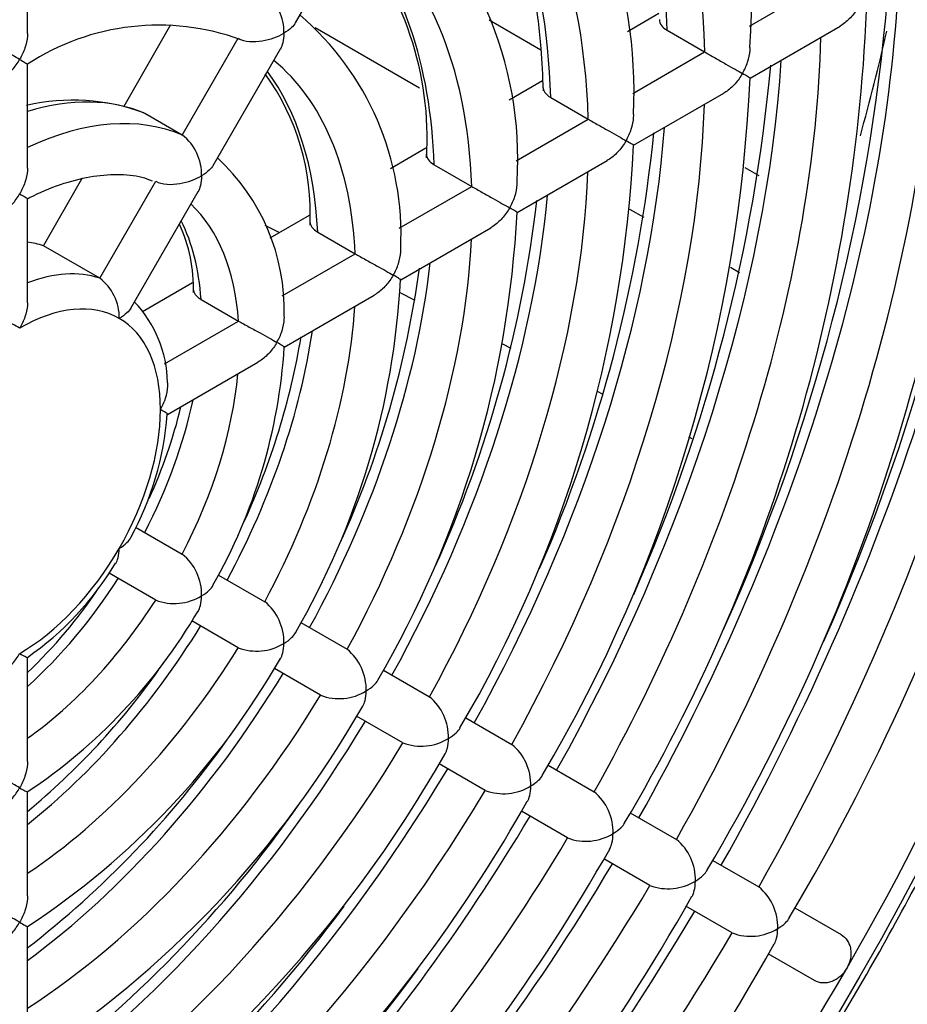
# Model space of a CAD drawing. Header units: inches. Extents: x -13.9 to 83.8, y -28.8 to 34.3.
# Tile 81 of 88: x 68.7 to 70.3, y 8.8 to 10.6. Entities that reach past the tile are written whole.
import ezdxf

# ---------------------------------------------------------------- set-up
doc = ezdxf.new("R2010")
doc.units = ezdxf.units.IN
doc.header["$MEASUREMENT"] = 0
doc.layers.add('2_CYLINDER_W_STO', color=7, linetype='Continuous')
doc.layers.add('THORGREN_R4000_G', color=7, linetype='Continuous')

msp = doc.modelspace()

# ---------------------------------------------------------------- linework, layer by layer
at = {"layer": '2_CYLINDER_W_STO', "color": 7, "linetype": 'Continuous'}
for p, q in [((69.5499, 10.6234), (69.6473, 10.5671)), ((69.4188, 10.4949), (69.2224, 10.6083)), ((70.0314, 10.3453), (70.058, 10.33)), ((69.8417, 10.2508), (69.8146, 10.2664)), ((69.1546, 10.2228), (69.1283, 10.2359)), ((70.0214, 10.147), (70.0043, 10.1569)), ((69.4103, 10.095), (69.3823, 10.109)), ((69.5911, 10.0047), (69.5754, 10.0126)), ((69.7632, 9.9187), (69.7538, 9.9235)), ((69.9321, 9.8344), (69.9261, 9.8374))]:
    msp.add_line(p, q, dxfattribs=at)
msp.add_ellipse((68.1204, 10.0512), major_axis=(-1.7375, -3.0094), ratio=0.57735, start_param=2.738645, end_param=5.396607, dxfattribs=at)
at = {"layer": 'THORGREN_R4000_G', "color": 7, "linetype": 'Continuous'}
for p, q in [((69.1852, 10.6178), (69.3118, 10.8371)), ((68.6804, 10.5974), (68.6804, 10.7932)), ((70.0402, 10.6116), (70.175, 10.6894)), ((69.8102, 10.6013), (69.8697, 10.6356)), ((68.8622, 10.4609), (68.9506, 10.6142)), ((70.0412, 10.5136), (70.2107, 10.6115)), ((68.972, 10.4063), (69.0772, 10.5885)), ((69.885, 10.6036), (69.9557, 10.5628)), ((69.0301, 10.3492), (69.1568, 10.5685)), ((69.8206, 10.4848), (69.9557, 10.5628)), ((68.6804, 10.344), (68.6804, 10.54)), ((69.5878, 10.4728), (69.6503, 10.5089)), ((69.6657, 10.477), (69.7364, 10.4362)), ((69.8219, 10.387), (69.9915, 10.4849)), ((68.972, 10.4063), (68.9013, 10.4471)), ((69.6008, 10.3579), (69.7364, 10.4362)), ((69.364, 10.3436), (69.4308, 10.3822)), ((69.4464, 10.3504), (69.5171, 10.3096)), ((69.6026, 10.2604), (69.7722, 10.3583)), ((68.7103, 10.198), (68.7829, 10.3237)), ((68.8164, 10.1367), (68.9219, 10.3195)), ((69.3807, 10.2308), (69.5171, 10.3096)), ((68.8749, 10.0803), (69.0017, 10.2999)), ((68.6804, 10.0904), (68.6804, 10.2866)), ((69.1374, 10.2128), (69.2114, 10.2555)), ((69.227, 10.2237), (69.2977, 10.1829)), ((69.3833, 10.1338), (69.553, 10.2317)), ((68.8164, 10.1367), (68.7103, 10.198)), ((69.1602, 10.1035), (69.2977, 10.1829)), ((68.8973, 10.0742), (68.9914, 10.1285)), ((69.1639, 10.0071), (69.3336, 10.1051)), ((69.0073, 10.0969), (69.078, 10.0561)), ((68.9383, 9.9754), (69.078, 10.0561)), ((68.9443, 9.8803), (69.1142, 9.9784)), ((68.8841, 9.668), (68.9719, 9.6174)), ((68.9219, 9.5308), (68.8341, 9.5814)), ((69.0402, 9.5779), (69.1272, 9.5277)), ((69.0772, 9.4411), (68.99, 9.4914)), ((69.1955, 9.4883), (69.2824, 9.4381)), ((68.6804, 9.227), (68.6804, 9.4232)), ((69.2324, 9.3515), (69.1453, 9.4018)), ((69.3506, 9.3987), (69.4375, 9.3486)), ((69.3875, 9.262), (69.3003, 9.3123)), ((69.5057, 9.3092), (69.5926, 9.259)), ((69.5426, 9.1724), (69.4555, 9.2227)), ((69.6607, 9.2197), (69.7476, 9.1695)), ((68.6804, 8.9736), (68.6804, 9.1696)), ((69.6976, 9.0829), (69.6107, 9.1331)), ((69.8157, 9.1302), (69.9026, 9.08)), ((69.8526, 8.9934), (69.7656, 9.0436)), ((69.9708, 9.0407), (70.0577, 8.9905)), ((70.0077, 8.9039), (69.9203, 8.9544)), ((70.1258, 8.9512), (70.2127, 8.901)), ((68.6804, 8.7204), (68.6804, 8.9162)), ((70.1627, 8.8144), (70.0756, 8.8646))]:
    msp.add_line(p, q, dxfattribs=at)
for centre, radius, start, end in [((69.0324, 10.6454), 1.0113, 355.8047, 51.7094), ((68.8991, 10.4857), 0.9236, 357.468, 42.7575), ((68.9049, 10.3611), 0.6989, 356.5033, 50.6036), ((66.5183, 11.0698), 4.1839, 329.2751, 357.5851), ((68.8283, 10.4004), 0.6048, 356.4919, 40.8073), ((66.4405, 11.1148), 4.0921, 336.0236, 355.4759), ((66.7554, 10.9244), 3.7269, 329.2994, 357.5778), ((69.0683, 10.6007), 0.095, 358.3948, 51.6006), ((66.6714, 10.9722), 3.6417, 335.7068, 355.1624), ((68.8397, 10.2187), 0.5442, 357.1957, 49.4818), ((66.9776, 10.7859), 3.2862, 329.3603, 357.4622), ((68.9273, 10.1624), 0.4509, 69.8738, 123.2348), ((66.9011, 10.8299), 3.1925, 336.1988, 354.7538), ((68.7642, 10.2586), 0.4489, 357.2385, 35.8198), ((67.2063, 10.6434), 2.8378, 329.4432, 357.3837), ((68.7654, 10.0828), 0.3892, 69.8321, 102.8448), ((68.9145, 10.3322), 0.0938, 358.3959, 52.1595), ((67.1298, 10.6879), 2.7443, 336.4181, 354.2046), ((67.4376, 10.5), 2.3867, 329.5415, 357.2912), ((68.7744, 10.0765), 0.3896, 358.4364, 47.4026), ((67.355, 10.5459), 2.2996, 335.5045, 353.4437), ((67.6693, 10.3568), 1.9354, 329.6785, 357.1531), ((68.6997, 10.1165), 0.2935, 358.6728, 24.5971), ((67.5846, 10.4036), 1.8505, 335.5269, 352.2919), ((68.7609, 10.0629), 0.0924, 358.9035, 53.0508), ((67.8985, 10.2145), 1.4867, 329.9117, 356.8955), ((68.7171, 9.9357), 0.2272, 1.1937, 43.6123), ((67.8155, 10.2608), 1.4, 335.4243, 350.365), ((68.1239, 10.0742), 1.0422, 330.3632, 356.3266), ((68.0473, 10.1177), 0.9487, 335.3384, 346.4079), ((68.3756, 9.9227), 0.5695, 331.2191, 355.7577), ((68.91, 9.541), 0.0983, 358.6143, 50.9485), ((68.351, 9.8974), 0.5775, 304.7531, 329.0367), ((68.0254, 10.0821), 0.9499, 313.5956, 326.1699), ((68.957, 9.6226), 0.0983, 249.0515, 301.3857), ((69.0655, 9.4519), 0.0978, 358.4164, 50.8601), ((68.1022, 10.0373), 1.0427, 303.6605, 329.6054), ((69.112, 9.5324), 0.0978, 249.1399, 301.5836), ((69.2208, 9.3625), 0.0975, 358.3146, 50.8167), ((67.8669, 10.1616), 1.4875, 303.143, 330.1221), ((67.7893, 10.2078), 1.3963, 309.6195, 324.6394), ((69.267, 9.4426), 0.0975, 249.1833, 301.6854), ((69.376, 9.2731), 0.0973, 358.2524, 50.7909), ((67.6287, 10.2893), 1.9366, 302.8824, 330.348), ((69.422, 9.3529), 0.0973, 249.2091, 301.7476), ((67.5527, 10.3341), 1.8433, 307.6746, 324.6881), ((69.5311, 9.1837), 0.0972, 358.2106, 50.7737), ((67.3898, 10.4179), 2.387, 302.7225, 330.4734), ((69.577, 9.2633), 0.0972, 249.2263, 301.7894), ((69.6862, 9.0943), 0.0971, 358.1806, 50.7616), ((67.3149, 10.4615), 2.292, 306.5221, 325.0391), ((67.1504, 10.5471), 2.838, 302.6146, 330.5514), ((69.732, 9.1737), 0.0971, 249.2384, 301.8194), ((69.8412, 9.0048), 0.0971, 358.1579, 50.7525), ((66.9102, 10.6773), 3.2904, 302.5405, 330.5999), ((69.887, 9.0842), 0.0971, 249.2475, 301.8421), ((66.6754, 10.8002), 3.7337, 302.4738, 330.708), ((69.9963, 8.9154), 0.097, 358.1402, 50.7454), ((67.0772, 10.5879), 2.7399, 305.7707, 323.404), ((70.042, 8.9946), 0.097, 249.2546, 301.8598), ((66.4368, 10.9291), 4.1841, 302.4219, 330.7332), ((66.8371, 10.7173), 3.1916, 305.2408, 323.9079)]:
    msp.add_arc(centre, radius, start, end, dxfattribs=at)
for centre, major_axis, start_param, end_param in [((68.4472, 9.8625), (-1.6075, -2.7843), 3.141593, 6.283185), ((68.6304, 9.7568), (-1.6075, -2.7843), 3.334328, 6.087445), ((68.6304, 9.7568), (0.9375, 1.6238), 5.524457, 6.236981), ((68.5597, 9.7976), (0.9375, 1.6238), 5.524457, 6.161271), ((68.5597, 9.7976), (0.7825, 1.3553), 5.529741, 6.136963), ((68.6304, 9.7568), (0.7825, 1.3553), 5.529741, 6.22782), ((68.6657, 9.7364), (-1.5575, -2.6977), 1.570796, 2.356194), ((68.6304, 9.7568), (1.4025, 2.4292), 4.730215, 5.472576), ((68.6304, 9.7568), (0.6275, 1.0869), 5.537638, 6.214124), ((68.5597, 9.7976), (0.6275, 1.0869), 5.537638, 6.100478), ((68.5597, 9.7976), (1.4025, 2.4292), 4.730215, 5.43689), ((68.6304, 9.7568), (1.2475, 2.1607), 4.73243, 5.469442), ((68.5597, 9.7976), (1.2475, 2.1607), 4.73243, 5.429313), ((68.6304, 9.7568), (1.0925, 1.8923), 4.735274, 5.46542), ((68.0435, 10.0956), (-1.6675, -2.8882), -4.288824, -4.223608), ((68.6304, 9.7568), (0.4725, 0.8184), 5.550722, 6.191414), ((68.5597, 9.7976), (1.0925, 1.8923), 4.735274, 5.419579), ((68.5597, 9.7976), (0.4725, 0.8184), 5.550722, 6.039485), ((68.5597, 9.7976), (0.3675, 0.6365), 0.06808, 0.550998), ((68.6304, 9.7568), (0.9375, 1.6238), 4.739059, 5.460066), ((68.6304, 9.7568), (0.3675, 0.6365), 0.06808, 0.689044), ((68.5597, 9.7976), (0.9375, 1.6238), 4.739059, 5.406615), ((68.6304, 9.7568), (0.7825, 1.3553), 4.744343, 5.452589), ((68.5597, 9.7976), (0.7825, 1.3553), 4.744343, 5.388489), ((68.6304, 9.7568), (0.3175, 0.5499), 5.576609, 6.146377), ((68.5597, 9.7976), (0.3175, 0.5499), 5.576609, 5.91589), ((68.5243, 9.818), (0.2125, 0.3681), 0.11792, 0.239344), ((68.6304, 9.7568), (0.6275, 1.0869), 4.75224, 5.441414), ((68.5597, 9.7976), (0.6275, 1.0869), 4.75224, 5.36134), ((68.6304, 9.7568), (0.2125, 0.3681), 0.11792, 0.618243), ((68.6657, 9.7364), (0.1875, 0.3248), 0, 0.785398), ((68.6304, 9.7568), (0.4725, 0.8184), 4.765324, 5.422891), ((68.6657, 9.7364), (-0.1875, -0.3248), 2.356194, 3.141593), ((68.5597, 9.7976), (0.4725, 0.8184), 4.765324, 5.316144), ((68.6304, 9.7568), (0.3175, 0.5499), 4.791211, 5.3862), ((68.5597, 9.7976), (0.3175, 0.5499), 4.791211, 5.225603), ((68.6657, 9.7364), (-0.1875, -0.3248), 1.570796, 2.356194), ((68.6657, 9.7364), (-0.1875, -0.3248), 0.785398, 1.570796), ((68.5597, 9.7976), (-0.3175, -0.5499), 1.057582, 1.491975), ((68.6304, 9.7568), (-0.3175, -0.5499), 0.896985, 1.491975), ((68.5597, 9.7976), (-0.4725, -0.8184), 0.967042, 1.517862), ((68.6304, 9.7568), (-0.4725, -0.8184), 0.860294, 1.517862), ((68.5597, 9.7976), (-0.6275, -1.0869), 0.921846, 1.530945), ((68.6304, 9.7568), (-0.6275, -1.0869), 0.841771, 1.530945), ((68.5597, 9.7976), (-0.7825, -1.3553), 0.894696, 1.538842), ((68.6304, 9.7568), (-0.7825, -1.3553), 0.830596, 1.538842), ((68.5597, 9.7976), (-0.9375, -1.6238), 0.87657, 1.544126), ((68.6304, 9.7568), (-0.9375, -1.6238), 0.823119, 1.544126), ((68.5597, 9.7976), (-1.0925, -1.8923), 0.863606, 1.547911), ((68.6304, 9.7568), (-1.0925, -1.8923), 0.817766, 1.547911), ((68.5597, 9.7976), (-1.2475, -2.1607), 0.853873, 1.550755), ((68.6304, 9.7568), (-1.2475, -2.1607), 0.813743, 1.550755), ((68.5597, 9.7976), (-1.4025, -2.4292), 0.846295, 1.55297), ((68.6304, 9.7568), (-1.4025, -2.4292), 0.81061, 1.55297), ((68.6657, 9.7364), (-1.5575, -2.6977), 0.785398, 1.570796)]:
    msp.add_ellipse(centre, major_axis=major_axis, ratio=0.57735, start_param=start_param, end_param=end_param, dxfattribs=at)
msp.add_ellipse((68.6657, 9.7364), major_axis=(-1.5825, -2.741), ratio=0.57735, dxfattribs=at)
for points, knots in [([(69.4473, 11.0717), (69.4486, 11.0703), (69.4686, 11.05), (69.504, 11.0077), (69.5486, 10.9363), (69.5855, 10.8564), (69.6147, 10.7682), (69.6356, 10.6733), (69.6477, 10.5777), (69.6502, 10.5191), (69.6513, 10.4895)], [0.1699105, 0.1699105, 0.1699105, 0.1699105, 0.1786374, 0.3027756, 0.4258718, 0.5479298, 0.6691831, 0.7899127, 0.9103543, 1, 1, 1, 1]), ([(67.3852, 6.8412), (67.4066, 6.8368), (67.4616, 6.8257), (67.5669, 6.8173), (67.6927, 6.817), (67.8234, 6.8283), (67.9568, 6.8507), (68.0929, 6.8841), (68.231, 6.9286), (68.3706, 6.9838), (68.5112, 7.0496), (68.6522, 7.1257), (68.793, 7.2118), (68.9331, 7.3076), (69.072, 7.4126), (69.2093, 7.5265), (69.3442, 7.6488), (69.4765, 7.7791), (69.6055, 7.9168), (69.7309, 8.0614), (69.8521, 8.2124), (69.9686, 8.3693), (70.0801, 8.5313), (70.1862, 8.698), (70.2864, 8.8687), (70.3803, 9.0427), (70.4677, 9.2194), (70.5481, 9.3981), (70.6213, 9.5782), (70.687, 9.759), (70.745, 9.9397), (70.7949, 10.1198), (70.8367, 10.2986), (70.8702, 10.4753), (70.8951, 10.6498), (70.9114, 10.8193), (70.9178, 10.9555), (70.9183, 11.026), (70.9184, 11.0489)], [0, 0, 0, 0, 0.014105, 0.042482, 0.070932, 0.099453, 0.128038, 0.156675, 0.185351, 0.214054, 0.242774, 0.271502, 0.300232, 0.328959, 0.357681, 0.386398, 0.415107, 0.443811, 0.472508, 0.5012, 0.529888, 0.558572, 0.587253, 0.615932, 0.64461, 0.673289, 0.701968, 0.730649, 0.759333, 0.788021, 0.816713, 0.845412, 0.874117, 0.902829, 0.931549, 0.960277, 0.989014, 1, 1, 1, 1]), ([(70.2461, 10.6488), (70.2422, 10.6419), (70.2375, 10.6354), (70.2269, 10.6235), (70.2212, 10.6183), (70.2135, 10.6131), (70.2121, 10.6123), (70.2107, 10.6115)], [0, 0, 0, 0, 0.25, 0.25, 0.5, 0.5, 0.5532011, 0.5532011, 0.5532011, 0.5532011]), ([(69.1854, 10.618), (69.1835, 10.6148), (69.1809, 10.6117), (69.1737, 10.6049), (69.1688, 10.6013), (69.1632, 10.5981)], [0.5593933, 0.5593933, 0.5593933, 0.5593933, 0.75, 0.75, 1, 1, 1, 1]), ([(68.6657, 10.5488), (68.6618, 10.5511), (68.6572, 10.5537), (68.6467, 10.5596), (68.6409, 10.5628), (68.6282, 10.5699), (68.6214, 10.5737), (68.6076, 10.5815), (68.6007, 10.5854), (68.595, 10.5886)], [0, 0, 0, 0, 0.25, 0.25, 0.5, 0.5, 0.75, 0.75, 1, 1, 1, 1]), ([(68.6804, 10.5974), (68.6804, 10.5959), (68.6803, 10.5943), (68.6797, 10.5852), (68.678, 10.5777), (68.673, 10.5628), (68.6697, 10.5556), (68.6657, 10.5488)], [0.4477783, 0.4477783, 0.4477783, 0.4477783, 0.5, 0.5, 0.75, 0.75, 1, 1, 1, 1]), ([(69.0772, 10.5885), (69.083, 10.5852), (69.0906, 10.5833), (69.1065, 10.582), (69.1146, 10.5825), (69.1302, 10.5851), (69.1375, 10.587), (69.1513, 10.5919), (69.1576, 10.5948), (69.1632, 10.5981)], [0, 0, 0, 0, 0.25, 0.25, 0.5, 0.5, 0.75, 0.75, 1, 1, 1, 1]), ([(69.1632, 10.5981), (69.1632, 10.5916), (69.1626, 10.5854), (69.16, 10.5755), (69.1586, 10.5716), (69.1566, 10.5683)], [0, 0, 0, 0, 0.25, 0.25, 0.4400963, 0.4400963, 0.4400963, 0.4400963]), ([(70.0269, 10.5223), (70.0309, 10.5291), (70.0342, 10.5363), (70.0391, 10.5513), (70.0407, 10.5589), (70.0413, 10.5681), (70.0414, 10.5698), (70.0413, 10.5715)], [0, 0, 0, 0, 0.25, 0.25, 0.5, 0.5, 0.5550778, 0.5550778, 0.5550778, 0.5550778]), ([(69.9557, 10.5628), (69.9615, 10.5595), (69.9684, 10.5555), (69.9824, 10.5476), (69.9892, 10.5437), (70.0019, 10.5365), (70.0077, 10.5333), (70.0183, 10.5272), (70.0229, 10.5246), (70.0269, 10.5223)], [0, 0, 0, 0, 0.25, 0.25, 0.5, 0.5, 0.75, 0.75, 1, 1, 1, 1]), ([(68.631, 10.5113), (68.6322, 10.5121), (68.6334, 10.5128), (68.6409, 10.5181), (68.6466, 10.5233), (68.6571, 10.5353), (68.6618, 10.5419), (68.6657, 10.5488)], [0.4524006, 0.4524006, 0.4524006, 0.4524006, 0.5, 0.5, 0.75, 0.75, 1, 1, 1, 1]), ([(68.6657, 10.5488), (68.6697, 10.5465), (68.6731, 10.5445), (68.678, 10.5415), (68.6797, 10.5404), (68.6804, 10.5399), (68.6804, 10.5398), (68.6804, 10.5398)], [0, 0, 0, 0, 0.25, 0.25, 0.5, 0.5, 0.5681117, 0.5681117, 0.5681117, 0.5681117]), ([(70.0269, 10.5223), (70.0229, 10.5154), (70.0183, 10.5089), (70.0077, 10.497), (70.0019, 10.4918), (69.9942, 10.4866), (69.9929, 10.4857), (69.9915, 10.4849)], [0, 0, 0, 0, 0.25, 0.25, 0.5, 0.5, 0.553248, 0.553248, 0.553248, 0.553248]), ([(70.0413, 10.5137), (70.0413, 10.5137), (70.0413, 10.5137), (70.0407, 10.5141), (70.0391, 10.5151), (70.0342, 10.5181), (70.0309, 10.52), (70.0269, 10.5223)], [0.45538, 0.45538, 0.45538, 0.45538, 0.5, 0.5, 0.75, 0.75, 1, 1, 1, 1]), ([(69.6511, 10.4973), (69.6511, 10.4935), (69.6524, 10.4898), (69.6574, 10.4829), (69.6611, 10.4797), (69.6657, 10.477)], [0.5036969, 0.5036969, 0.5036969, 0.5036969, 0.75, 0.75, 1, 1, 1, 1]), ([(69.8077, 10.3957), (69.8117, 10.4025), (69.815, 10.4098), (69.8199, 10.4248), (69.8215, 10.4323), (69.8221, 10.4416), (69.8221, 10.4433), (69.8221, 10.445)], [0, 0, 0, 0, 0.25, 0.25, 0.5, 0.5, 0.5560634, 0.5560634, 0.5560634, 0.5560634]), ([(69.7364, 10.4362), (69.7422, 10.4329), (69.7491, 10.4289), (69.7631, 10.421), (69.77, 10.4171), (69.7827, 10.41), (69.7885, 10.4067), (69.7991, 10.4007), (69.8037, 10.398), (69.8077, 10.3957)], [0, 0, 0, 0, 0.25, 0.25, 0.5, 0.5, 0.75, 0.75, 1, 1, 1, 1]), ([(69.8077, 10.3957), (69.8037, 10.3888), (69.7991, 10.3823), (69.7885, 10.3704), (69.7827, 10.3652), (69.775, 10.36), (69.7736, 10.3591), (69.7722, 10.3583)], [0, 0, 0, 0, 0.25, 0.25, 0.5, 0.5, 0.5533126, 0.5533126, 0.5533126, 0.5533126]), ([(69.8221, 10.3871), (69.8221, 10.3871), (69.822, 10.3872), (69.8215, 10.3876), (69.8199, 10.3886), (69.815, 10.3915), (69.8117, 10.3934), (69.8077, 10.3957)], [0.4584999, 0.4584999, 0.4584999, 0.4584999, 0.5, 0.5, 0.75, 0.75, 1, 1, 1, 1]), ([(69.4318, 10.3701), (69.4319, 10.3665), (69.4332, 10.3631), (69.4381, 10.3563), (69.4418, 10.3531), (69.4464, 10.3504)], [0.5170521, 0.5170521, 0.5170521, 0.5170521, 0.75, 0.75, 1, 1, 1, 1]), ([(69.0303, 10.3494), (69.0284, 10.3462), (69.0259, 10.3432), (69.0187, 10.3364), (69.0138, 10.3328), (69.0082, 10.3296)], [0.5593458, 0.5593458, 0.5593458, 0.5593458, 0.75, 0.75, 1, 1, 1, 1]), ([(68.6804, 10.3441), (68.6804, 10.3425), (68.6803, 10.341), (68.6797, 10.332), (68.678, 10.3245), (68.673, 10.3097), (68.6697, 10.3025), (68.6657, 10.2957)], [0.4480397, 0.4480397, 0.4480397, 0.4480397, 0.5, 0.5, 0.75, 0.75, 1, 1, 1, 1]), ([(68.6802, 10.2862), (68.6817, 10.287), (68.7018, 10.298), (68.7434, 10.3147), (68.7986, 10.3294), (68.8498, 10.3335), (68.8896, 10.33), (68.9081, 10.3229), (68.915, 10.3201)], [0, 0, 0, 0, 0.015609, 0.234566, 0.453382, 0.672982, 0.895589, 1, 1, 1, 1]), ([(68.9219, 10.3195), (68.9277, 10.3161), (68.9353, 10.3143), (68.9513, 10.3132), (68.9595, 10.3138), (68.9751, 10.3164), (68.9824, 10.3184), (68.9962, 10.3234), (69.0026, 10.3263), (69.0082, 10.3296)], [0, 0, 0, 0, 0.25, 0.25, 0.5, 0.5, 0.75, 0.75, 1, 1, 1, 1]), ([(69.0082, 10.3296), (69.0082, 10.3231), (69.0075, 10.3169), (69.005, 10.3069), (69.0035, 10.303), (69.0015, 10.2996)], [0, 0, 0, 0, 0.25, 0.25, 0.4398912, 0.4398912, 0.4398912, 0.4398912]), ([(69.5171, 10.3096), (69.5228, 10.3063), (69.5298, 10.3023), (69.5438, 10.2944), (69.5507, 10.2905), (69.5635, 10.2834), (69.5692, 10.2801), (69.5799, 10.2741), (69.5845, 10.2715), (69.5885, 10.2692)], [0, 0, 0, 0, 0.25, 0.25, 0.5, 0.5, 0.75, 0.75, 1, 1, 1, 1]), ([(69.5885, 10.2692), (69.5925, 10.276), (69.5958, 10.2832), (69.6007, 10.2982), (69.6023, 10.3057), (69.6028, 10.3151), (69.6029, 10.3168), (69.6028, 10.3185)], [0, 0, 0, 0, 0.25, 0.25, 0.5, 0.5, 0.55759, 0.55759, 0.55759, 0.55759]), ([(68.6316, 10.2583), (68.6326, 10.259), (68.6336, 10.2597), (68.6409, 10.2648), (68.6466, 10.2701), (68.6571, 10.2822), (68.6617, 10.2887), (68.6657, 10.2957)], [0.4601411, 0.4601411, 0.4601411, 0.4601411, 0.5, 0.5, 0.75, 0.75, 1, 1, 1, 1]), ([(68.6657, 10.2957), (68.6698, 10.2934), (68.6731, 10.2914), (68.6781, 10.2883), (68.6797, 10.2872), (68.6804, 10.2865), (68.6804, 10.2864), (68.6804, 10.2864)], [0, 0, 0, 0, 0.25, 0.25, 0.5, 0.5, 0.5734913, 0.5734913, 0.5734913, 0.5734913]), ([(69.5885, 10.2692), (69.5845, 10.2622), (69.5799, 10.2557), (69.5692, 10.2438), (69.5635, 10.2386), (69.5557, 10.2334), (69.5543, 10.2325), (69.5529, 10.2317)], [0, 0, 0, 0, 0.25, 0.25, 0.5, 0.5, 0.5534069, 0.5534069, 0.5534069, 0.5534069]), ([(69.6028, 10.2605), (69.6028, 10.2605), (69.6028, 10.2606), (69.6023, 10.261), (69.6007, 10.262), (69.5958, 10.2649), (69.5925, 10.2669), (69.5885, 10.2692)], [0.4610856, 0.4610856, 0.4610856, 0.4610856, 0.5, 0.5, 0.75, 0.75, 1, 1, 1, 1]), ([(69.2124, 10.2432), (69.2125, 10.2397), (69.2138, 10.2363), (69.2186, 10.2296), (69.2224, 10.2264), (69.227, 10.2237)], [0.5210567, 0.5210567, 0.5210567, 0.5210567, 0.75, 0.75, 1, 1, 1, 1]), ([(69.2977, 10.1829), (69.3034, 10.1796), (69.3104, 10.1756), (69.3245, 10.1677), (69.3314, 10.1639), (69.3442, 10.1568), (69.35, 10.1536), (69.3606, 10.1476), (69.3653, 10.1449), (69.3693, 10.1426)], [0, 0, 0, 0, 0.25, 0.25, 0.5, 0.5, 0.75, 0.75, 1, 1, 1, 1]), ([(69.3693, 10.1426), (69.3733, 10.1494), (69.3765, 10.1566), (69.3814, 10.1716), (69.383, 10.1791), (69.3835, 10.1885), (69.3836, 10.1904), (69.3835, 10.1922)], [0, 0, 0, 0, 0.25, 0.25, 0.5, 0.5, 0.5602003, 0.5602003, 0.5602003, 0.5602003]), ([(69.3693, 10.1426), (69.3653, 10.1357), (69.3606, 10.1291), (69.35, 10.1172), (69.3442, 10.112), (69.3364, 10.1068), (69.335, 10.1059), (69.3336, 10.1051)], [0, 0, 0, 0, 0.25, 0.25, 0.5, 0.5, 0.5535578, 0.5535578, 0.5535578, 0.5535578]), ([(69.3835, 10.1339), (69.3835, 10.1339), (69.3835, 10.134), (69.383, 10.1344), (69.3814, 10.1354), (69.3765, 10.1384), (69.3733, 10.1403), (69.3693, 10.1426)], [0.4628476, 0.4628476, 0.4628476, 0.4628476, 0.5, 0.5, 0.75, 0.75, 1, 1, 1, 1]), ([(68.9927, 10.1161), (68.993, 10.1127), (68.9942, 10.1094), (68.9977, 10.1045), (68.9993, 10.1028), (69.0029, 10.0997), (69.005, 10.0982), (69.0073, 10.0969)], [0.5274784, 0.5274784, 0.5274784, 0.5274784, 0.75, 0.75, 0.875, 0.875, 1, 1, 1, 1]), ([(68.6804, 10.0904), (68.6804, 10.0889), (68.6803, 10.0874), (68.6797, 10.0785), (68.678, 10.0711), (68.673, 10.0564), (68.6696, 10.0493), (68.6657, 10.0426)], [0.4488441, 0.4488441, 0.4488441, 0.4488441, 0.5, 0.5, 0.75, 0.75, 1, 1, 1, 1]), ([(68.6657, 10.0426), (68.6618, 10.0448), (68.6572, 10.0474), (68.6467, 10.0531), (68.641, 10.0561), (68.6313, 10.0612), (68.628, 10.063), (68.6213, 10.0666), (68.6178, 10.0684), (68.6074, 10.074), (68.6006, 10.0778), (68.595, 10.081)], [0, 0, 0, 0, 0.25, 0.25, 0.5, 0.5, 0.625, 0.625, 0.75, 0.75, 1, 1, 1, 1]), ([(68.8751, 10.0806), (68.8732, 10.0774), (68.8707, 10.0745), (68.8637, 10.0678), (68.8588, 10.0643), (68.8532, 10.0611)], [0.5593109, 0.5593109, 0.5593109, 0.5593109, 0.75, 0.75, 1, 1, 1, 1]), ([(69.078, 10.0561), (69.0838, 10.0527), (69.0909, 10.0488), (69.105, 10.041), (69.112, 10.0372), (69.1248, 10.0302), (69.1307, 10.027), (69.1414, 10.021), (69.1461, 10.0184), (69.1501, 10.016)], [0, 0, 0, 0, 0.25, 0.25, 0.5, 0.5, 0.75, 0.75, 1, 1, 1, 1]), ([(69.1501, 10.016), (69.154, 10.0228), (69.1573, 10.03), (69.1622, 10.045), (69.1637, 10.0525), (69.1642, 10.0621), (69.1642, 10.064), (69.1641, 10.066)], [0, 0, 0, 0, 0.25, 0.25, 0.5, 0.5, 0.5655499, 0.5655499, 0.5655499, 0.5655499]), ([(69.1501, 10.016), (69.1461, 10.0091), (69.1414, 10.0025), (69.1307, 9.9906), (69.1248, 9.9854), (69.117, 9.9801), (69.1156, 9.9792), (69.1142, 9.9784)], [0, 0, 0, 0, 0.25, 0.25, 0.5, 0.5, 0.5538357, 0.5538357, 0.5538357, 0.5538357]), ([(69.1642, 10.0073), (69.1642, 10.0073), (69.1641, 10.0073), (69.1637, 10.0078), (69.1622, 10.0088), (69.1573, 10.0118), (69.154, 10.0138), (69.1501, 10.016)], [0.4631872, 0.4631872, 0.4631872, 0.4631872, 0.5, 0.5, 0.75, 0.75, 1, 1, 1, 1]), ([(68.9309, 9.8895), (68.9348, 9.8962), (68.938, 9.9034), (68.9428, 9.9183), (68.9442, 9.9258), (68.9446, 9.9358), (68.9445, 9.9382), (68.9443, 9.9406)], [0, 0, 0, 0, 0.25, 0.25, 0.5, 0.5, 0.5805893, 0.5805893, 0.5805893, 0.5805893]), ([(68.9445, 9.8805), (68.9445, 9.8805), (68.9445, 9.8806), (68.9442, 9.8811), (68.9428, 9.8822), (68.938, 9.8853), (68.9348, 9.8872), (68.9309, 9.8895)], [0.4809041, 0.4809041, 0.4809041, 0.4809041, 0.5, 0.5, 0.75, 0.75, 1, 1, 1, 1]), ([(68.8532, 9.6281), (68.8588, 9.6313), (68.8637, 9.635), (68.8707, 9.642), (68.8732, 9.6452), (68.875, 9.6486)], [0, 0, 0, 0, 0.25, 0.25, 0.4388804, 0.4388804, 0.4388804, 0.4388804]), ([(68.8468, 9.5997), (68.8486, 9.6028), (68.85, 9.6063), (68.8525, 9.6157), (68.8532, 9.6218), (68.8532, 9.6281)], [0.5732254, 0.5732254, 0.5732254, 0.5732254, 0.75, 0.75, 1, 1, 1, 1]), ([(69.0082, 9.5386), (69.0138, 9.5419), (69.0187, 9.5455), (69.0258, 9.5525), (69.0283, 9.5556), (69.0302, 9.5589)], [0, 0, 0, 0, 0.25, 0.25, 0.4366628, 0.4366628, 0.4366628, 0.4366628]), ([(69.0016, 9.5095), (69.0036, 9.5127), (69.005, 9.5165), (69.0076, 9.5262), (69.0082, 9.5322), (69.0082, 9.5386)], [0.5619597, 0.5619597, 0.5619597, 0.5619597, 0.75, 0.75, 1, 1, 1, 1]), ([(69.1632, 9.4492), (69.1688, 9.4524), (69.1737, 9.456), (69.1809, 9.463), (69.1834, 9.4661), (69.1852, 9.4693)], [0, 0, 0, 0, 0.25, 0.25, 0.4360737, 0.4360737, 0.4360737, 0.4360737]), ([(69.1569, 9.4202), (69.1587, 9.4234), (69.1601, 9.4271), (69.1626, 9.4366), (69.1632, 9.4427), (69.1632, 9.4492)], [0.5672941, 0.5672941, 0.5672941, 0.5672941, 0.75, 0.75, 1, 1, 1, 1]), ([(68.6286, 9.3932), (68.6306, 9.3942), (68.6326, 9.3953), (68.641, 9.4005), (68.6467, 9.4055), (68.6572, 9.4171), (68.6618, 9.4234), (68.6657, 9.4302)], [0.4245173, 0.4245173, 0.4245173, 0.4245173, 0.5, 0.5, 0.75, 0.75, 1, 1, 1, 1]), ([(68.6657, 9.4302), (68.6696, 9.4279), (68.673, 9.4261), (68.678, 9.4236), (68.6797, 9.4229), (68.6803, 9.4229), (68.6803, 9.4229), (68.6803, 9.4229)], [0, 0, 0, 0, 0.25, 0.25, 0.5, 0.5, 0.5271646, 0.5271646, 0.5271646, 0.5271646]), ([(69.3182, 9.3597), (69.3238, 9.3629), (69.3288, 9.3665), (69.3359, 9.3735), (69.3384, 9.3766), (69.3403, 9.3798)], [0, 0, 0, 0, 0.25, 0.25, 0.4358624, 0.4358624, 0.4358624, 0.4358624]), ([(69.3119, 9.3307), (69.3138, 9.3339), (69.3151, 9.3376), (69.3176, 9.3471), (69.3182, 9.3532), (69.3182, 9.3597)], [0.5679969, 0.5679969, 0.5679969, 0.5679969, 0.75, 0.75, 1, 1, 1, 1]), ([(69.4732, 9.2702), (69.4788, 9.2734), (69.4838, 9.277), (69.4909, 9.284), (69.4934, 9.287), (69.4953, 9.2903)], [0, 0, 0, 0, 0.25, 0.25, 0.4357767, 0.4357767, 0.4357767, 0.4357767]), ([(69.4669, 9.2411), (69.4688, 9.2444), (69.4701, 9.248), (69.4726, 9.2576), (69.4732, 9.2637), (69.4732, 9.2702)], [0.5664604, 0.5664604, 0.5664604, 0.5664604, 0.75, 0.75, 1, 1, 1, 1]), ([(68.6657, 9.1771), (68.6617, 9.1794), (68.6571, 9.1822), (68.6466, 9.1884), (68.6409, 9.1919), (68.6284, 9.1995), (68.6216, 9.2036), (68.6078, 9.212), (68.6008, 9.2162), (68.595, 9.2195)], [0, 0, 0, 0, 0.25, 0.25, 0.5, 0.5, 0.75, 0.75, 1, 1, 1, 1]), ([(68.6804, 9.227), (68.6804, 9.2254), (68.6803, 9.2237), (68.6797, 9.2143), (68.6781, 9.2066), (68.6731, 9.1914), (68.6698, 9.184), (68.6657, 9.1771)], [0.4461643, 0.4461643, 0.4461643, 0.4461643, 0.5, 0.5, 0.75, 0.75, 1, 1, 1, 1]), ([(69.6282, 9.1807), (69.6338, 9.1839), (69.6388, 9.1875), (69.6459, 9.1945), (69.6484, 9.1976), (69.6503, 9.2008)], [0, 0, 0, 0, 0.25, 0.25, 0.4357409, 0.4357409, 0.4357409, 0.4357409]), ([(68.6298, 9.1401), (68.6314, 9.141), (68.633, 9.142), (68.6409, 9.1471), (68.6467, 9.1522), (68.6572, 9.1639), (68.6618, 9.1703), (68.6657, 9.1771)], [0.4383577, 0.4383577, 0.4383577, 0.4383577, 0.5, 0.5, 0.75, 0.75, 1, 1, 1, 1]), ([(68.6657, 9.1771), (68.6697, 9.1748), (68.673, 9.173), (68.678, 9.1703), (68.6797, 9.1695), (68.6803, 9.1693), (68.6803, 9.1693), (68.6804, 9.1693)], [0, 0, 0, 0, 0.25, 0.25, 0.5, 0.5, 0.5358482, 0.5358482, 0.5358482, 0.5358482]), ([(69.6218, 9.1515), (69.6237, 9.1547), (69.6251, 9.1585), (69.6276, 9.1681), (69.6282, 9.1742), (69.6282, 9.1807)], [0.5635872, 0.5635872, 0.5635872, 0.5635872, 0.75, 0.75, 1, 1, 1, 1]), ([(69.7832, 9.0912), (69.7888, 9.0944), (69.7938, 9.0981), (69.8009, 9.105), (69.8034, 9.1081), (69.8053, 9.1113)], [0, 0, 0, 0, 0.25, 0.25, 0.4357266, 0.4357266, 0.4357266, 0.4357266]), ([(69.7767, 9.0618), (69.7787, 9.0651), (69.7801, 9.0689), (69.7826, 9.0786), (69.7832, 9.0847), (69.7832, 9.0912)], [0.5597945, 0.5597945, 0.5597945, 0.5597945, 0.75, 0.75, 1, 1, 1, 1]), ([(69.9382, 9.0017), (69.9438, 9.0049), (69.9488, 9.0086), (69.9559, 9.0155), (69.9584, 9.0186), (69.9603, 9.0218)], [0, 0, 0, 0, 0.25, 0.25, 0.4357217, 0.4357217, 0.4357217, 0.4357217]), ([(69.9321, 8.9729), (69.9339, 8.9761), (69.9352, 8.9797), (69.9376, 8.9892), (69.9382, 8.9953), (69.9382, 9.0017)], [0.5717081, 0.5717081, 0.5717081, 0.5717081, 0.75, 0.75, 1, 1, 1, 1]), ([(68.6804, 8.9736), (68.6804, 8.972), (68.6803, 8.9704), (68.6797, 8.961), (68.678, 8.9534), (68.6731, 8.9382), (68.6697, 8.9309), (68.6657, 8.924)], [0.4464422, 0.4464422, 0.4464422, 0.4464422, 0.5, 0.5, 0.75, 0.75, 1, 1, 1, 1]), ([(68.6657, 8.924), (68.6618, 8.9263), (68.6571, 8.929), (68.6466, 8.9352), (68.6409, 8.9386), (68.6283, 8.9461), (68.6216, 8.9502), (68.6077, 8.9585), (68.6008, 8.9626), (68.595, 8.9659)], [0, 0, 0, 0, 0.25, 0.25, 0.5, 0.5, 0.75, 0.75, 1, 1, 1, 1]), ([(68.6304, 8.8872), (68.6318, 8.8879), (68.6332, 8.8888), (68.6409, 8.8939), (68.6467, 8.899), (68.6572, 8.9107), (68.6618, 8.9172), (68.6657, 8.924)], [0.4459665, 0.4459665, 0.4459665, 0.4459665, 0.5, 0.5, 0.75, 0.75, 1, 1, 1, 1]), ([(68.6657, 8.924), (68.6697, 8.9217), (68.673, 8.9198), (68.678, 8.9171), (68.6797, 8.9162), (68.6803, 8.916), (68.6804, 8.916), (68.6804, 8.916)], [0, 0, 0, 0, 0.25, 0.25, 0.5, 0.5, 0.5396028, 0.5396028, 0.5396028, 0.5396028]), ([(70.0932, 8.9122), (70.0988, 8.9154), (70.1038, 8.9191), (70.1109, 8.926), (70.1135, 8.9291), (70.1153, 8.9323)], [0, 0, 0, 0, 0.25, 0.25, 0.4357208, 0.4357208, 0.4357208, 0.4357208]), ([(70.087, 8.8832), (70.0888, 8.8864), (70.0902, 8.8901), (70.0926, 8.8997), (70.0932, 8.9058), (70.0932, 8.9122)], [0.5664451, 0.5664451, 0.5664451, 0.5664451, 0.75, 0.75, 1, 1, 1, 1]), ([(70.2127, 8.901), (70.2174, 8.8983), (70.2213, 8.8945), (70.2259, 8.8875), (70.2271, 8.885), (70.2292, 8.8797), (70.23, 8.8768), (70.2314, 8.8679), (70.2313, 8.8616), (70.2289, 8.8491), (70.2265, 8.8429), (70.2232, 8.8372)], [0, 0, 0, 0, 0.25, 0.25, 0.375, 0.375, 0.5, 0.5, 0.75, 0.75, 1, 1, 1, 1]), ([(70.2232, 8.8372), (70.2199, 8.8314), (70.2158, 8.8264), (70.2085, 8.8201), (70.206, 8.8182), (70.2007, 8.815), (70.1979, 8.8136), (70.1895, 8.8105), (70.1837, 8.8096), (70.1727, 8.8102), (70.1674, 8.8117), (70.1627, 8.8144)], [0, 0, 0, 0, 0.25, 0.25, 0.375, 0.375, 0.5, 0.5, 0.75, 0.75, 1, 1, 1, 1])]:
    msp.add_open_spline(points, degree=3, knots=knots, dxfattribs=at)
msp.add_open_spline([(69.8704, 10.6236), (69.8706, 10.6161), (69.876, 10.6089), (69.885, 10.6036)], degree=3, dxfattribs=at)

doc.saveas('drawing.dxf')
